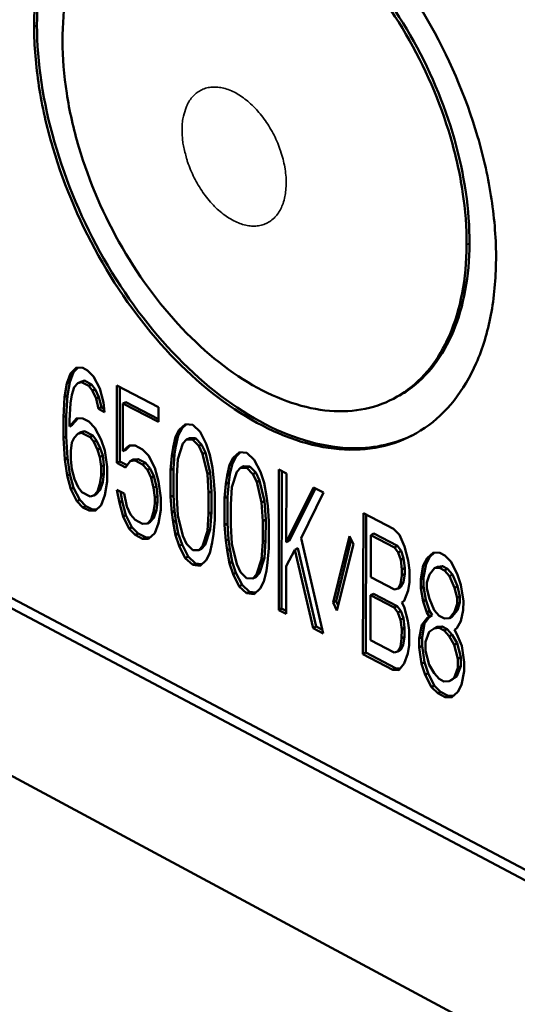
# Model space of a CAD drawing. Header units: millimetres. Extents: x 10 to 634, y 10 to 422.
# Tile 60 of 97: x 492.63 to 499.01, y 100.14 to 112.75. Entities that reach past the tile are written whole.
import ezdxf

# ---------------------------------------------------------------- set-up
doc = ezdxf.new("R2010")
doc.units = ezdxf.units.MM
doc.header["$LTSCALE"] = 2
doc.layers.add('Visible (ANSI)', color=7, linetype='Continuous', lineweight=50)
doc.layers.add('Visible Narrow (ANSI)', color=7, linetype='Continuous', lineweight=35)

msp = doc.modelspace()

# ---------------------------------------------------------------- linework, layer by layer
at = {"layer": 'Visible (ANSI)'}
for p, q in [((466.45, 119.137), (501.807, 100.438)), ((501.806, 100.302), (466.545, 118.966)), ((501.467, 98.27), (466.255, 117.161)), ((493.279, 108.224), (493.233, 108.095)), ((493.316, 108.242), (493.269, 108.114)), ((493.357, 108.298), (493.279, 108.224)), ((493.279, 108.224), (493.316, 108.242)), ((493.373, 108.297), (493.316, 108.242)), ((493.435, 108.295), (493.357, 108.298)), ((493.497, 108.263), (493.435, 108.295)), ((493.575, 108.185), (493.497, 108.263)), ((493.233, 108.095), (493.202, 107.921)), ((493.233, 108.095), (493.269, 108.114)), ((493.269, 108.114), (493.238, 107.94)), ((493.326, 108.047), (493.373, 108.099)), ((493.373, 108.099), (493.409, 108.118)), ((493.373, 108.099), (493.419, 108.113)), ((493.409, 108.118), (493.456, 108.132)), ((493.419, 108.113), (493.456, 108.132)), ((493.419, 108.113), (493.513, 108.064)), ((493.456, 108.132), (493.549, 108.083)), ((493.513, 108.064), (493.549, 108.083)), ((493.549, 108.083), (493.596, 108.021)), ((493.653, 108.03), (493.575, 108.185)), ((493.295, 107.949), (493.326, 108.047)), ((493.513, 108.064), (493.56, 108.002)), ((493.56, 108.002), (493.596, 108.021)), ((493.56, 108.002), (493.607, 107.901)), ((493.596, 108.021), (493.643, 107.92)), ((493.7, 107.853), (493.653, 108.03)), ((493.872, 108.069), (493.873, 107.078)), ((494.405, 107.793), (493.872, 108.069)), ((493.909, 108.05), (493.91, 107.096)), ((493.202, 107.921), (493.187, 107.663)), ((493.202, 107.921), (493.238, 107.94)), ((493.238, 107.94), (493.224, 107.682)), ((493.265, 107.622), (493.28, 107.843)), ((493.28, 107.843), (493.295, 107.949)), ((493.607, 107.901), (493.643, 107.92)), ((493.607, 107.901), (493.638, 107.771)), ((493.643, 107.92), (493.675, 107.79)), ((493.716, 107.73), (493.7, 107.853)), ((493.95, 107.838), (493.987, 107.856)), ((493.95, 107.838), (494.405, 107.602)), ((493.951, 107.227), (493.95, 107.838)), ((493.987, 107.856), (494.405, 107.64)), ((497.456, 107.92), (497.419, 107.9)), ((493.638, 107.771), (493.675, 107.79)), ((493.638, 107.771), (493.716, 107.73)), ((493.675, 107.79), (493.711, 107.771)), ((494.405, 107.602), (494.405, 107.793)), ((493.187, 107.663), (493.224, 107.682)), ((493.187, 107.663), (493.188, 107.397)), ((493.224, 107.682), (493.224, 107.415)), ((493.358, 107.65), (493.265, 107.546)), ((493.265, 107.546), (493.265, 107.622)), ((493.377, 107.649), (493.301, 107.565)), ((493.436, 107.648), (493.358, 107.65)), ((493.514, 107.607), (493.436, 107.648)), ((493.592, 107.528), (493.514, 107.607)), ((494.751, 107.576), (494.672, 107.502)), ((494.765, 107.575), (494.709, 107.521)), ((494.845, 107.566), (494.751, 107.576)), ((493.265, 107.546), (493.301, 107.565)), ((493.327, 107.4), (493.374, 107.452)), ((493.374, 107.452), (493.411, 107.47)), ((493.374, 107.452), (493.421, 107.465)), ((493.411, 107.47), (493.457, 107.484)), ((493.421, 107.465), (493.457, 107.484)), ((493.421, 107.465), (493.53, 107.409)), ((493.457, 107.484), (493.566, 107.427)), ((493.67, 107.374), (493.592, 107.528)), ((494.672, 107.502), (494.625, 107.412)), ((494.709, 107.521), (494.661, 107.431)), ((494.672, 107.502), (494.709, 107.521)), ((494.94, 107.478), (494.845, 107.566)), ((495.018, 107.323), (494.94, 107.478)), ((493.188, 107.397), (493.224, 107.415)), ((493.188, 107.397), (493.204, 107.123)), ((493.224, 107.415), (493.24, 107.141)), ((493.281, 107.234), (493.296, 107.34)), ((493.296, 107.34), (493.327, 107.4)), ((493.53, 107.409), (493.566, 107.427)), ((493.53, 107.409), (493.577, 107.346)), ((493.566, 107.427), (493.613, 107.365)), ((493.577, 107.346), (493.613, 107.365)), ((493.577, 107.346), (493.623, 107.246)), ((493.613, 107.365), (493.66, 107.265)), ((493.717, 107.235), (493.67, 107.374)), ((494.625, 107.412), (494.593, 107.275)), ((494.625, 107.412), (494.661, 107.431)), ((494.661, 107.431), (494.63, 107.294)), ((494.656, 107.128), (494.719, 107.325)), ((494.719, 107.325), (494.766, 107.377)), ((494.766, 107.377), (494.803, 107.396)), ((494.766, 107.377), (494.845, 107.374)), ((494.803, 107.396), (494.882, 107.393)), ((494.845, 107.374), (494.882, 107.393)), ((494.845, 107.374), (494.924, 107.295)), ((494.882, 107.393), (494.96, 107.314)), ((495.065, 107.183), (495.018, 107.323)), ((493.281, 107.12), (493.281, 107.234)), ((493.623, 107.246), (493.66, 107.265)), ((493.623, 107.246), (493.655, 107.153)), ((493.66, 107.265), (493.691, 107.172)), ((493.748, 107.029), (493.717, 107.235)), ((494.029, 107.301), (493.951, 107.227)), ((493.951, 107.227), (493.988, 107.246)), ((494.045, 107.301), (493.988, 107.246)), ((494.107, 107.299), (494.029, 107.301)), ((494.201, 107.25), (494.107, 107.299)), ((494.28, 107.171), (494.201, 107.25)), ((494.593, 107.275), (494.578, 107.169)), ((494.593, 107.275), (494.63, 107.294)), ((494.63, 107.294), (494.614, 107.188)), ((494.924, 107.295), (494.96, 107.314)), ((494.924, 107.295), (494.971, 107.194)), ((494.96, 107.314), (495.008, 107.213)), ((494.971, 107.194), (495.008, 107.213)), ((494.971, 107.194), (495.034, 106.932)), ((495.008, 107.213), (495.07, 106.951)), ((495.445, 107.217), (495.365, 107.143)), ((495.459, 107.215), (495.402, 107.162)), ((495.539, 107.206), (495.445, 107.217)), ((495.634, 107.119), (495.539, 107.206)), ((493.204, 107.123), (493.24, 107.141)), ((493.204, 107.123), (493.235, 106.917)), ((493.24, 107.141), (493.272, 106.935)), ((493.297, 106.998), (493.281, 107.12)), ((493.655, 107.153), (493.691, 107.172)), ((493.655, 107.153), (493.671, 107.031)), ((493.691, 107.172), (493.707, 107.05)), ((493.873, 107.078), (493.91, 107.096)), ((493.873, 107.078), (493.983, 107.021)), ((493.91, 107.096), (494.003, 107.048)), ((493.983, 107.021), (494.045, 107.102)), ((494.045, 107.102), (494.082, 107.121)), ((494.045, 107.102), (494.108, 107.108)), ((494.082, 107.121), (494.144, 107.127)), ((494.108, 107.108), (494.144, 107.127)), ((494.108, 107.108), (494.201, 107.059)), ((494.144, 107.127), (494.238, 107.078)), ((494.201, 107.059), (494.238, 107.078)), ((494.238, 107.078), (494.301, 107.007)), ((494.358, 107.016), (494.28, 107.171)), ((494.578, 107.169), (494.562, 106.986)), ((494.578, 107.169), (494.614, 107.188)), ((494.614, 107.188), (494.599, 107.005)), ((494.641, 106.907), (494.656, 107.128)), ((495.097, 107.014), (495.065, 107.183)), ((495.365, 107.143), (495.318, 107.053)), ((495.318, 107.053), (495.355, 107.072)), ((495.355, 107.072), (495.323, 106.935)), ((495.402, 107.162), (495.355, 107.072)), ((495.365, 107.143), (495.402, 107.162)), ((495.713, 106.963), (495.634, 107.119)), ((493.329, 106.868), (493.297, 106.998)), ((493.671, 107.031), (493.707, 107.05)), ((493.671, 107.031), (493.671, 106.917)), ((493.707, 107.05), (493.707, 106.936)), ((493.749, 106.838), (493.748, 107.029)), ((494.201, 107.059), (494.264, 106.988)), ((494.264, 106.988), (494.301, 107.007)), ((494.264, 106.988), (494.311, 106.888)), ((494.301, 107.007), (494.348, 106.907)), ((494.405, 106.839), (494.358, 107.016)), ((494.562, 106.986), (494.599, 107.005)), ((494.562, 106.986), (494.562, 106.643)), ((494.599, 107.005), (494.599, 106.662)), ((495.034, 106.932), (495.07, 106.951)), ((495.07, 106.951), (495.086, 106.713)), ((495.113, 106.891), (495.097, 107.014)), ((495.318, 107.053), (495.286, 106.916)), ((495.349, 106.768), (495.413, 106.965)), ((495.413, 106.965), (495.46, 107.017)), ((495.46, 107.017), (495.497, 107.036)), ((495.46, 107.017), (495.539, 107.015)), ((495.497, 107.036), (495.576, 107.034)), ((495.539, 107.015), (495.576, 107.034)), ((495.539, 107.015), (495.618, 106.935)), ((495.576, 107.034), (495.655, 106.954)), ((495.618, 106.935), (495.655, 106.954)), ((495.655, 106.954), (495.702, 106.853)), ((495.761, 106.823), (495.713, 106.963)), ((495.951, 106.993), (495.948, 105.194)), ((496.047, 106.944), (495.951, 106.993)), ((495.988, 106.974), (495.984, 105.213)), ((496.045, 106.062), (496.047, 106.944)), ((493.235, 106.917), (493.272, 106.935)), ((493.235, 106.917), (493.282, 106.74)), ((493.272, 106.935), (493.319, 106.759)), ((493.375, 106.768), (493.329, 106.868)), ((493.671, 106.917), (493.655, 106.811)), ((493.655, 106.811), (493.692, 106.83)), ((493.692, 106.83), (493.661, 106.732)), ((493.671, 106.917), (493.707, 106.936)), ((493.707, 106.936), (493.692, 106.83)), ((493.718, 106.665), (493.749, 106.838)), ((494.311, 106.888), (494.348, 106.907)), ((494.311, 106.888), (494.343, 106.757)), ((494.348, 106.907), (494.379, 106.776)), ((494.437, 106.632), (494.405, 106.839)), ((494.641, 106.64), (494.641, 106.907)), ((495.034, 106.932), (495.049, 106.694)), ((495.128, 106.692), (495.113, 106.891)), ((495.286, 106.916), (495.27, 106.809)), ((495.27, 106.809), (495.307, 106.828)), ((495.286, 106.916), (495.323, 106.935)), ((495.307, 106.828), (495.291, 106.645)), ((495.323, 106.935), (495.307, 106.828)), ((495.618, 106.935), (495.666, 106.834)), ((495.666, 106.834), (495.702, 106.853)), ((495.666, 106.834), (495.729, 106.571)), ((495.702, 106.853), (495.765, 106.59)), ((495.792, 106.653), (495.761, 106.823)), ((493.282, 106.74), (493.319, 106.759)), ((493.282, 106.74), (493.36, 106.586)), ((493.319, 106.759), (493.397, 106.605)), ((493.422, 106.705), (493.375, 106.768)), ((493.531, 106.648), (493.422, 106.705)), ((493.624, 106.713), (493.578, 106.662)), ((493.661, 106.732), (493.614, 106.681)), ((493.655, 106.811), (493.624, 106.713)), ((493.624, 106.713), (493.661, 106.732)), ((493.874, 106.735), (493.905, 106.567)), ((493.967, 106.686), (493.874, 106.735)), ((493.918, 106.712), (493.942, 106.586)), ((494.343, 106.757), (494.379, 106.776)), ((494.343, 106.757), (494.358, 106.635)), ((494.379, 106.776), (494.395, 106.653)), ((495.049, 106.694), (495.086, 106.713)), ((495.049, 106.694), (495.049, 106.427)), ((495.086, 106.713), (495.086, 106.446)), ((495.128, 106.348), (495.128, 106.692)), ((495.27, 106.809), (495.254, 106.626)), ((495.333, 106.547), (495.349, 106.768)), ((496.396, 106.763), (496.045, 106.062)), ((496.418, 106.752), (496.081, 106.081)), ((496.235, 106.116), (496.523, 106.697)), ((496.523, 106.697), (496.396, 106.763)), ((493.36, 106.586), (493.397, 106.605)), ((493.36, 106.586), (493.438, 106.507)), ((493.397, 106.605), (493.475, 106.526)), ((493.578, 106.662), (493.531, 106.648)), ((493.578, 106.662), (493.614, 106.681)), ((493.671, 106.537), (493.718, 106.665)), ((493.905, 106.567), (493.942, 106.586)), ((493.905, 106.567), (493.952, 106.39)), ((493.942, 106.586), (493.989, 106.409)), ((493.999, 106.518), (493.967, 106.686)), ((494.358, 106.635), (494.395, 106.653)), ((494.358, 106.635), (494.358, 106.558)), ((494.358, 106.558), (494.395, 106.577)), ((494.395, 106.577), (494.379, 106.471)), ((494.395, 106.653), (494.395, 106.577)), ((494.437, 106.479), (494.437, 106.632)), ((494.562, 106.643), (494.599, 106.662)), ((494.562, 106.643), (494.578, 106.444)), ((494.599, 106.662), (494.614, 106.463)), ((494.656, 106.403), (494.641, 106.64)), ((495.254, 106.626), (495.291, 106.645)), ((495.254, 106.626), (495.254, 106.282)), ((495.291, 106.645), (495.291, 106.301)), ((495.729, 106.571), (495.765, 106.59)), ((495.729, 106.571), (495.744, 106.333)), ((495.765, 106.59), (495.781, 106.352)), ((495.808, 106.53), (495.792, 106.653)), ((493.438, 106.507), (493.475, 106.526)), ((493.438, 106.507), (493.516, 106.467)), ((493.475, 106.526), (493.552, 106.486)), ((493.516, 106.467), (493.552, 106.486)), ((493.516, 106.467), (493.594, 106.464)), ((493.552, 106.486), (493.614, 106.483)), ((493.594, 106.464), (493.671, 106.537)), ((494.046, 106.417), (493.999, 106.518)), ((494.343, 106.452), (494.312, 106.354)), ((494.358, 106.558), (494.343, 106.452)), ((494.343, 106.452), (494.379, 106.471)), ((494.379, 106.471), (494.348, 106.373)), ((494.405, 106.305), (494.437, 106.479)), ((494.578, 106.444), (494.614, 106.463)), ((494.578, 106.444), (494.594, 106.321)), ((494.614, 106.463), (494.63, 106.34)), ((495.049, 106.427), (495.086, 106.446)), ((495.086, 106.446), (495.07, 106.225)), ((495.333, 106.279), (495.333, 106.547)), ((495.823, 106.33), (495.808, 106.53)), ((493.952, 106.39), (493.989, 106.409)), ((493.952, 106.39), (494.03, 106.235)), ((493.989, 106.409), (494.067, 106.254)), ((494.108, 106.347), (494.046, 106.417)), ((494.202, 106.298), (494.108, 106.347)), ((494.312, 106.354), (494.265, 106.303)), ((494.265, 106.303), (494.301, 106.322)), ((494.348, 106.373), (494.301, 106.322)), ((494.312, 106.354), (494.348, 106.373)), ((494.594, 106.321), (494.63, 106.34)), ((494.594, 106.321), (494.625, 106.153)), ((494.63, 106.34), (494.661, 106.172)), ((494.719, 106.142), (494.656, 106.403)), ((495.049, 106.427), (495.033, 106.206)), ((495.112, 106.165), (495.128, 106.348)), ((495.744, 106.333), (495.781, 106.352)), ((495.744, 106.333), (495.744, 106.065)), ((495.781, 106.352), (495.78, 106.085)), ((495.823, 105.986), (495.823, 106.33)), ((497.034, 106.433), (497.027, 104.629)), ((497.418, 106.235), (497.034, 106.433)), ((497.07, 106.414), (497.064, 104.648)), ((494.03, 106.235), (494.067, 106.254)), ((494.03, 106.235), (494.108, 106.157)), ((494.067, 106.254), (494.145, 106.175)), ((494.265, 106.303), (494.202, 106.298)), ((494.359, 106.178), (494.405, 106.305)), ((495.033, 106.206), (494.97, 106.01)), ((495.07, 106.225), (495.007, 106.029)), ((495.033, 106.206), (495.07, 106.225)), ((495.254, 106.282), (495.291, 106.301)), ((495.254, 106.282), (495.27, 106.083)), ((495.291, 106.301), (495.306, 106.102)), ((495.348, 106.042), (495.333, 106.279)), ((497.498, 106.155), (497.418, 106.235)), ((494.108, 106.157), (494.145, 106.175)), ((494.108, 106.157), (494.202, 106.107)), ((494.145, 106.175), (494.239, 106.126)), ((494.202, 106.107), (494.239, 106.126)), ((494.202, 106.107), (494.28, 106.105)), ((494.239, 106.126), (494.301, 106.124)), ((494.28, 106.105), (494.359, 106.178)), ((494.625, 106.153), (494.661, 106.172)), ((494.625, 106.153), (494.672, 106.014)), ((494.661, 106.172), (494.709, 106.033)), ((494.766, 106.041), (494.719, 106.142)), ((495.065, 105.923), (495.096, 106.059)), ((495.096, 106.059), (495.112, 106.165)), ((495.27, 106.083), (495.306, 106.102)), ((495.27, 106.083), (495.285, 105.96)), ((495.306, 106.102), (495.322, 105.979)), ((495.744, 106.065), (495.727, 105.844)), ((495.744, 106.065), (495.78, 106.085)), ((495.78, 106.085), (495.764, 105.863)), ((496.045, 106.062), (496.081, 106.081)), ((496.518, 104.895), (496.235, 106.116)), ((496.857, 106.14), (496.647, 105.288)), ((496.878, 106.095), (496.683, 105.307)), ((496.905, 106.038), (496.857, 106.14)), ((497.127, 105.614), (497.129, 106.153)), ((497.129, 106.153), (497.166, 106.172)), ((497.129, 106.153), (497.433, 105.995)), ((497.166, 106.172), (497.469, 106.014)), ((497.561, 106.006), (497.498, 106.155)), ((494.672, 106.014), (494.709, 106.033)), ((494.672, 106.014), (494.75, 105.859)), ((494.709, 106.033), (494.787, 105.878)), ((494.845, 105.962), (494.766, 106.041)), ((494.923, 105.959), (494.845, 105.962)), ((494.97, 106.01), (494.923, 105.959)), ((494.923, 105.959), (494.96, 105.978)), ((495.007, 106.029), (494.96, 105.978)), ((494.97, 106.01), (495.007, 106.029)), ((495.285, 105.96), (495.322, 105.979)), ((495.285, 105.96), (495.317, 105.791)), ((495.322, 105.979), (495.353, 105.81)), ((495.411, 105.78), (495.348, 106.042)), ((495.806, 105.803), (495.823, 105.986)), ((496.044, 105.756), (496.156, 105.966)), ((496.156, 105.966), (496.192, 105.985)), ((496.156, 105.966), (496.391, 104.962)), ((496.192, 105.985), (496.428, 104.981)), ((496.694, 105.187), (496.905, 106.038)), ((497.433, 105.995), (497.469, 106.014)), ((497.433, 105.995), (497.481, 105.932)), ((497.469, 106.014), (497.517, 105.951)), ((497.481, 105.932), (497.517, 105.951)), ((497.517, 105.951), (497.549, 105.857)), ((497.609, 105.827), (497.561, 106.006)), ((494.75, 105.859), (494.787, 105.878)), ((494.75, 105.859), (494.845, 105.771)), ((494.787, 105.878), (494.881, 105.79)), ((494.939, 105.76), (495.018, 105.833)), ((495.018, 105.833), (495.065, 105.923)), ((495.317, 105.791), (495.353, 105.81)), ((495.353, 105.81), (495.4, 105.671)), ((495.727, 105.844), (495.664, 105.648)), ((495.764, 105.863), (495.7, 105.667)), ((495.727, 105.844), (495.764, 105.863)), ((497.481, 105.932), (497.512, 105.838)), ((497.512, 105.838), (497.549, 105.857)), ((497.512, 105.838), (497.528, 105.714)), ((497.549, 105.857), (497.565, 105.734)), ((497.624, 105.703), (497.609, 105.827)), ((497.85, 105.856), (497.801, 105.766)), ((497.887, 105.876), (497.838, 105.785)), ((497.931, 105.93), (497.85, 105.856)), ((497.85, 105.856), (497.887, 105.876)), ((497.946, 105.93), (497.887, 105.876)), ((498.012, 105.927), (497.931, 105.93)), ((498.076, 105.894), (498.012, 105.927)), ((498.156, 105.814), (498.076, 105.894)), ((498.236, 105.656), (498.156, 105.814)), ((494.845, 105.771), (494.881, 105.79)), ((494.845, 105.771), (494.939, 105.76)), ((494.881, 105.79), (494.961, 105.781)), ((495.317, 105.791), (495.364, 105.652)), ((495.459, 105.679), (495.411, 105.78)), ((495.759, 105.56), (495.79, 105.697)), ((495.79, 105.697), (495.806, 105.803)), ((496.043, 105.144), (496.044, 105.756)), ((497.528, 105.714), (497.565, 105.734)), ((497.528, 105.714), (497.528, 105.637)), ((497.565, 105.734), (497.564, 105.657)), ((497.624, 105.549), (497.624, 105.703)), ((497.801, 105.766), (497.768, 105.59)), ((497.801, 105.766), (497.838, 105.785)), ((497.838, 105.785), (497.805, 105.609)), ((497.881, 105.647), (497.946, 105.729)), ((497.946, 105.729), (497.983, 105.748)), ((497.946, 105.729), (498.011, 105.734)), ((497.983, 105.748), (498.047, 105.754)), ((498.011, 105.734), (498.047, 105.754)), ((498.011, 105.734), (498.075, 105.701)), ((498.047, 105.754), (498.112, 105.72)), ((498.075, 105.701), (498.112, 105.72)), ((498.075, 105.701), (498.139, 105.629)), ((498.112, 105.72), (498.176, 105.649)), ((495.364, 105.652), (495.4, 105.671)), ((495.364, 105.652), (495.443, 105.496)), ((495.4, 105.671), (495.479, 105.516)), ((495.537, 105.6), (495.459, 105.679)), ((495.616, 105.596), (495.537, 105.6)), ((495.664, 105.648), (495.616, 105.596)), ((495.616, 105.596), (495.653, 105.616)), ((495.7, 105.667), (495.653, 105.616)), ((495.664, 105.648), (495.7, 105.667)), ((495.711, 105.471), (495.759, 105.56)), ((497.431, 105.456), (497.127, 105.614)), ((497.528, 105.637), (497.511, 105.53)), ((497.528, 105.637), (497.564, 105.657)), ((497.564, 105.657), (497.548, 105.55)), ((497.768, 105.59), (497.805, 105.609)), ((497.768, 105.59), (497.768, 105.474)), ((497.805, 105.609), (497.804, 105.493)), ((497.849, 105.548), (497.881, 105.647)), ((498.139, 105.629), (498.176, 105.649)), ((498.139, 105.629), (498.203, 105.48)), ((498.176, 105.649), (498.239, 105.499)), ((498.284, 105.516), (498.236, 105.656)), ((495.443, 105.496), (495.479, 105.516)), ((495.443, 105.496), (495.537, 105.409)), ((495.479, 105.516), (495.574, 105.428)), ((495.632, 105.397), (495.711, 105.471)), ((497.479, 105.47), (497.431, 105.456)), ((497.511, 105.53), (497.479, 105.47)), ((497.479, 105.47), (497.515, 105.489)), ((497.511, 105.53), (497.548, 105.55)), ((497.548, 105.55), (497.515, 105.489)), ((497.558, 105.313), (497.607, 105.442)), ((497.607, 105.442), (497.624, 105.549)), ((497.768, 105.474), (497.804, 105.493)), ((497.768, 105.474), (497.799, 105.303)), ((497.804, 105.493), (497.836, 105.323)), ((497.848, 105.471), (497.849, 105.548)), ((497.88, 105.339), (497.848, 105.471)), ((498.203, 105.48), (498.239, 105.499)), ((498.203, 105.48), (498.234, 105.348)), ((498.239, 105.499), (498.271, 105.367)), ((498.315, 105.306), (498.284, 105.516)), ((495.537, 105.409), (495.574, 105.428)), ((495.537, 105.409), (495.632, 105.397)), ((495.574, 105.428), (495.654, 105.418)), ((496.647, 105.288), (496.683, 105.307)), ((496.683, 105.307), (496.71, 105.25)), ((497.124, 104.809), (497.126, 105.384)), ((497.126, 105.384), (497.163, 105.403)), ((497.126, 105.384), (497.43, 105.226)), ((497.163, 105.403), (497.466, 105.245)), ((497.526, 105.291), (497.558, 105.313)), ((497.799, 105.303), (497.836, 105.323)), ((497.799, 105.303), (497.847, 105.163)), ((497.836, 105.323), (497.883, 105.182)), ((497.943, 105.19), (497.88, 105.339)), ((498.234, 105.348), (498.271, 105.367)), ((498.234, 105.348), (498.234, 105.271)), ((498.271, 105.367), (498.271, 105.29)), ((498.314, 105.19), (498.315, 105.306)), ((495.948, 105.194), (495.984, 105.213)), ((495.948, 105.194), (496.043, 105.144)), ((495.984, 105.213), (496.043, 105.182)), ((496.647, 105.288), (496.694, 105.187)), ((497.43, 105.226), (497.466, 105.245)), ((497.43, 105.226), (497.477, 105.163)), ((497.466, 105.245), (497.514, 105.182)), ((497.477, 105.163), (497.514, 105.182)), ((497.514, 105.182), (497.546, 105.088)), ((497.558, 105.236), (497.526, 105.291)), ((497.605, 105.057), (497.558, 105.236)), ((497.847, 105.163), (497.883, 105.182)), ((497.883, 105.182), (497.915, 105.127)), ((498.007, 105.118), (497.943, 105.19)), ((498.238, 105.191), (498.173, 105.109)), ((498.234, 105.271), (498.201, 105.172)), ((498.201, 105.172), (498.238, 105.191)), ((498.234, 105.271), (498.271, 105.29)), ((498.271, 105.29), (498.238, 105.191)), ((498.281, 105.053), (498.314, 105.19)), ((497.477, 105.163), (497.509, 105.069)), ((497.509, 105.069), (497.546, 105.088)), ((497.509, 105.069), (497.525, 104.945)), ((497.546, 105.088), (497.561, 104.965)), ((497.621, 104.934), (497.605, 105.057)), ((497.846, 105.086), (497.782, 105.004)), ((497.883, 105.105), (497.818, 105.023)), ((497.879, 105.108), (497.846, 105.086)), ((497.846, 105.086), (497.883, 105.105)), ((497.847, 105.163), (497.879, 105.108)), ((497.879, 105.108), (497.915, 105.127)), ((497.915, 105.127), (497.883, 105.105)), ((498.072, 105.085), (498.007, 105.118)), ((498.136, 105.09), (498.072, 105.085)), ((498.201, 105.172), (498.136, 105.09)), ((498.136, 105.09), (498.173, 105.109)), ((498.232, 104.962), (498.281, 105.053)), ((496.391, 104.962), (496.428, 104.981)), ((496.391, 104.962), (496.518, 104.895)), ((496.428, 104.981), (496.508, 104.939)), ((497.525, 104.945), (497.524, 104.83)), ((497.525, 104.945), (497.561, 104.965)), ((497.561, 104.965), (497.561, 104.85)), ((497.62, 104.742), (497.621, 104.934)), ((497.782, 105.004), (497.749, 104.829)), ((497.782, 105.004), (497.818, 105.023)), ((497.818, 105.023), (497.785, 104.848)), ((497.878, 104.915), (497.942, 104.959)), ((497.942, 104.959), (497.979, 104.978)), ((497.942, 104.959), (498.007, 104.964)), ((497.979, 104.978), (498.043, 104.983)), ((498.007, 104.964), (498.043, 104.983)), ((498.007, 104.964), (498.071, 104.931)), ((498.043, 104.983), (498.107, 104.95)), ((498.071, 104.931), (498.107, 104.95)), ((498.071, 104.931), (498.135, 104.859)), ((498.107, 104.95), (498.172, 104.878)), ((498.2, 104.941), (498.232, 104.962)), ((498.232, 104.885), (498.2, 104.941)), ((497.427, 104.65), (497.124, 104.809)), ((497.524, 104.83), (497.508, 104.724)), ((497.524, 104.83), (497.561, 104.85)), ((497.561, 104.85), (497.544, 104.743)), ((497.749, 104.829), (497.748, 104.713)), ((497.749, 104.829), (497.785, 104.848)), ((497.785, 104.848), (497.785, 104.733)), ((497.829, 104.787), (497.878, 104.915)), ((498.135, 104.859), (498.172, 104.878)), ((498.135, 104.859), (498.199, 104.748)), ((498.172, 104.878), (498.235, 104.768)), ((498.296, 104.736), (498.232, 104.885)), ((497.508, 104.724), (497.475, 104.663)), ((497.475, 104.663), (497.512, 104.683)), ((497.508, 104.724), (497.544, 104.743)), ((497.544, 104.743), (497.512, 104.683)), ((497.603, 104.635), (497.62, 104.742)), ((497.748, 104.713), (497.785, 104.733)), ((497.748, 104.713), (497.779, 104.505)), ((497.785, 104.733), (497.816, 104.524)), ((497.828, 104.672), (497.829, 104.787)), ((497.876, 104.493), (497.828, 104.672)), ((498.199, 104.748), (498.235, 104.768)), ((498.199, 104.748), (498.246, 104.569)), ((498.235, 104.768), (498.283, 104.589)), ((498.327, 104.527), (498.296, 104.736)), ((497.027, 104.629), (497.064, 104.648)), ((497.027, 104.629), (497.41, 104.429)), ((497.064, 104.648), (497.447, 104.448)), ((497.475, 104.663), (497.427, 104.65)), ((497.555, 104.507), (497.603, 104.635)), ((498.246, 104.569), (498.283, 104.589)), ((498.246, 104.569), (498.246, 104.454)), ((498.283, 104.589), (498.282, 104.473)), ((497.41, 104.429), (497.447, 104.448)), ((497.41, 104.429), (497.49, 104.425)), ((497.447, 104.448), (497.506, 104.445)), ((497.49, 104.425), (497.555, 104.507)), ((497.779, 104.505), (497.816, 104.524)), ((497.779, 104.505), (497.827, 104.364)), ((497.816, 104.524), (497.863, 104.384)), ((497.939, 104.383), (497.876, 104.493)), ((498.246, 104.454), (498.197, 104.325)), ((498.282, 104.473), (498.233, 104.345)), ((498.246, 104.454), (498.282, 104.473)), ((498.326, 104.412), (498.327, 104.527)), ((497.827, 104.364), (497.863, 104.384)), ((497.827, 104.364), (497.906, 104.207)), ((497.863, 104.384), (497.943, 104.227)), ((498.003, 104.311), (497.939, 104.383)), ((498.067, 104.277), (498.003, 104.311)), ((498.197, 104.325), (498.132, 104.282)), ((498.132, 104.282), (498.168, 104.301)), ((498.233, 104.345), (498.168, 104.301)), ((498.197, 104.325), (498.233, 104.345)), ((498.293, 104.236), (498.326, 104.412)), ((497.906, 104.207), (497.943, 104.227)), ((497.906, 104.207), (497.986, 104.127)), ((497.943, 104.227), (498.023, 104.146)), ((498.132, 104.282), (498.067, 104.277)), ((498.244, 104.146), (498.293, 104.236)), ((497.986, 104.127), (498.023, 104.146)), ((497.986, 104.127), (498.083, 104.077)), ((498.023, 104.146), (498.119, 104.096)), ((498.083, 104.077), (498.119, 104.096)), ((498.083, 104.077), (498.163, 104.073)), ((498.119, 104.096), (498.185, 104.093)), ((498.163, 104.073), (498.244, 104.146))]:
    msp.add_line(p, q, dxfattribs=at)
for points, knots in [([(498.734, 109.682), (498.736, 109.931), (498.716, 110.19), (498.637, 110.72), (498.577, 110.99), (498.345, 111.779), (498.124, 112.291), (497.569, 113.241), (497.24, 113.671), (496.521, 114.389), (496.137, 114.672), (495.364, 115.052), (494.982, 115.146), (494.273, 115.134), (493.951, 115.028), (493.409, 114.63), (493.193, 114.342), (492.967, 113.794), (492.909, 113.587), (492.831, 113.146), (492.811, 112.91), (492.812, 112.665)], [0.000001, 0.000001, 0.000001, 0.000001, 0.081126, 0.081126, 0.162196, 0.162196, 0.317571, 0.317571, 0.472833, 0.472833, 0.628021, 0.628021, 0.783209, 0.783209, 0.938471, 0.938471, 1.093846, 1.093846, 1.174917, 1.174917, 1.256042, 1.256042, 1.256042, 1.256042]), ([(493.945, 114.987), (493.858, 114.943), (493.49, 114.715), (492.996, 114.034), (492.848, 113.158), (492.849, 112.683)], [0.7140061, 0.7140061, 0.7140061, 0.7140061, 0.7500023, 0.875002, 1, 1, 1, 1]), ([(498.357, 109.871), (498.358, 110.089), (498.341, 110.317), (498.271, 110.781), (498.219, 111.017), (498.016, 111.706), (497.822, 112.153), (497.337, 112.983), (497.05, 113.359), (496.423, 113.987), (496.087, 114.234), (495.412, 114.567), (495.078, 114.65), (494.458, 114.641), (494.175, 114.549), (493.7, 114.203), (493.511, 113.951), (493.313, 113.472), (493.261, 113.291), (493.192, 112.903), (493.175, 112.697), (493.176, 112.482)], [0.000001, 0.000001, 0.000001, 0.000001, 0.07111, 0.07111, 0.142161, 0.142161, 0.278046, 0.278046, 0.413804, 0.413804, 0.549461, 0.549461, 0.685118, 0.685118, 0.820876, 0.820876, 0.956761, 0.956761, 1.027812, 1.027812, 1.098921, 1.098921, 1.098921, 1.098921]), ([(498.394, 109.89), (498.396, 110.312), (498.264, 111.225), (497.683, 112.592), (496.811, 113.745), (495.786, 114.503), (494.869, 114.728), (494.369, 114.61), (494.184, 114.52)], [0, 0, 0, 0, 0.1249962, 0.2499966, 0.374997, 0.4999974, 0.6249978, 0.7124043, 0.7124043, 0.7124043, 0.7124043]), ([(492.812, 112.665), (492.813, 112.42), (492.834, 112.165), (492.914, 111.645), (492.974, 111.381), (493.202, 110.611), (493.418, 110.11), (493.957, 109.178), (494.277, 108.754), (494.979, 108.038), (495.357, 107.752), (496.12, 107.358), (496.501, 107.253), (497.215, 107.242), (497.542, 107.337), (498.099, 107.716), (498.324, 107.998), (498.562, 108.543), (498.625, 108.75), (498.71, 109.195), (498.732, 109.433), (498.734, 109.682)], [0.000001, 0.000001, 0.000001, 0.000001, 0.081126, 0.081126, 0.162196, 0.162196, 0.317571, 0.317571, 0.472833, 0.472833, 0.628021, 0.628021, 0.783209, 0.783209, 0.938471, 0.938471, 1.093846, 1.093846, 1.174917, 1.174917, 1.256042, 1.256042, 1.256042, 1.256042]), ([(492.849, 112.683), (492.85, 112.209), (493.004, 111.186), (493.652, 109.655), (494.623, 108.356), (495.775, 107.48), (496.849, 107.188), (497.449, 107.324), (497.683, 107.442)], [0, 0, 0, 0, 0.125002, 0.2500023, 0.3750025, 0.5000027, 0.6250029, 0.722229, 0.722229, 0.722229, 0.722229]), ([(493.176, 112.482), (493.176, 112.267), (493.194, 112.043), (493.265, 111.587), (493.317, 111.355), (493.517, 110.68), (493.707, 110.241), (494.18, 109.425), (494.46, 109.054), (495.075, 108.428), (495.405, 108.179), (496.073, 107.835), (496.406, 107.744), (497.03, 107.735), (497.316, 107.819), (497.803, 108.151), (497.999, 108.398), (498.207, 108.874), (498.262, 109.055), (498.336, 109.445), (498.356, 109.654), (498.357, 109.871)], [0.000001, 0.000001, 0.000001, 0.000001, 0.07111, 0.07111, 0.142161, 0.142161, 0.278046, 0.278046, 0.413804, 0.413804, 0.549461, 0.549461, 0.685118, 0.685118, 0.820876, 0.820876, 0.956761, 0.956761, 1.027812, 1.027812, 1.098921, 1.098921, 1.098921, 1.098921]), ([(497.456, 107.92), (497.511, 107.948), (497.816, 108.134), (498.25, 108.699), (498.391, 109.47), (498.394, 109.89)], [0.7240631, 0.7240631, 0.7240631, 0.7240631, 0.7499966, 0.8749962, 1, 1, 1, 1])]:
    msp.add_open_spline(points, degree=3, knots=knots, dxfattribs=at)
at = {"layer": 'Visible Narrow (ANSI)'}
msp.add_line((492.812, 112.665), (492.849, 112.683), dxfattribs=at)
at = {"layer": 'Visible Narrow (ANSI)', "flags": 128}
msp.add_lwpolyline([(494.709, 111.338, 0.019447), (494.715, 111.21, 0.03481), (494.727, 111.139, 0.00538), (494.766, 110.978, 0.019097), (494.78, 110.933, 0.01741), (494.819, 110.83, 0.017666), (494.864, 110.731, 0.017821), (494.917, 110.636, 0.017453), (494.977, 110.543, 0.019476), (495.038, 110.461, 0.01844), (495.11, 110.379, 0.022664), (495.178, 110.314, 0.020889), (495.258, 110.249, 0.027851), (495.33, 110.203, 0.025425), (495.413, 110.16, 0.035309), (495.485, 110.133, 0.032861), (495.565, 110.116, 0.043802), (495.636, 110.111, 0.042374), (495.708, 110.119, 0.048794), (495.773, 110.138, 0.048571), (495.833, 110.17, 0.045415), (495.888, 110.214, 0.04629), (495.933, 110.266, 0.036249), (495.974, 110.333, 0.038372), (496.003, 110.402, 0.027774), (496.027, 110.489, 0.030273), (496.039, 110.57, 0.022278), (496.044, 110.67, 0.024282), (496.04, 110.762, 0.019183), (496.025, 110.868, 0.020453), (496.004, 110.967, 0.017735), (495.973, 111.073, 0.018314), (495.935, 111.173, 0.017555), (495.888, 111.274, 0.017505), (495.835, 111.371, 0.018574), (495.777, 111.46, 0.017888), (495.71, 111.548, 0.020968), (495.644, 111.623, 0.01958), (495.568, 111.696, 0.02513), (495.497, 111.752, 0.023018), (495.415, 111.806, 0.031509), (495.342, 111.843, 0.029003), (495.26, 111.873, 0.039822), (495.188, 111.888, 0.03788), (495.111, 111.892, 0.047203), (495.043, 111.885, 0.046542), (494.977, 111.864, 0.048026), (494.917, 111.832, 0.048425), (494.865, 111.789, 0.040771), (494.816, 111.733, 0.042416), (494.78, 111.672, 0.031383), (494.762, 111.631, 0.011962), (494.727, 111.519, 0.046424), (494.713, 111.447, 0.030868), (494.709, 111.338)], format="xyb", dxfattribs=at)
at = {"layer": 'Visible Narrow (ANSI)'}
msp.add_open_spline([(498.357, 109.871), (498.361, 109.874), (498.369, 109.878), (498.382, 109.884), (498.39, 109.888), (498.394, 109.89)], degree=3, dxfattribs=at)

doc.saveas('drawing.dxf')
